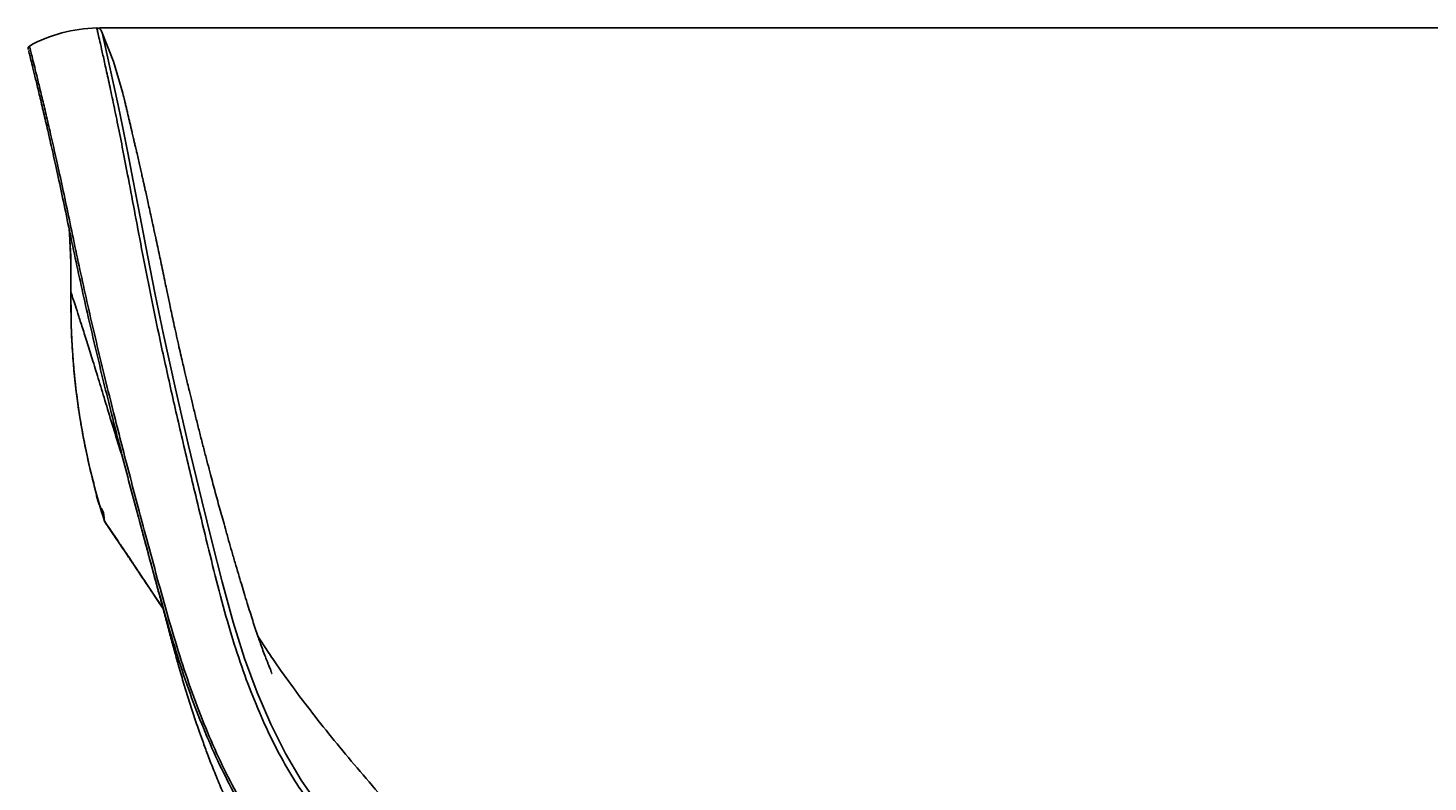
# Model space of a CAD drawing. Header units: millimetres. Extents: x 60 to 2975, y 116 to 1565.
# Tile 39 of 40: x 2115 to 2651, y 1277 to 1565. Entities that reach past the tile are written whole.
import ezdxf

# ---------------------------------------------------------------- set-up
doc = ezdxf.new("R2010")
doc.units = ezdxf.units.MM
doc.layers.add('FORMAT', color=7, linetype='Continuous')
doc.styles.add('SLDTEXTSTYLE0', font='TXT', dxfattribs={"width": 0.605})
doc.dimstyles.new('SLDDIMSTYLE1', dxfattribs={"dimtxt": 3.081982, "dimasz": 2, "dimexe": 0, "dimexo": 0.0625, "dimgap": 0.770496, "dimtad": 1, "dimrnd": 1e-09, "dimzin": 12, "dimdsep": 46, "dimtxsty": 'SLDTEXTSTYLE0', "dimsah": 1, "dimcen": 0.09, "dimadec": 0, "dimazin": 3, "dimtfac": 1, "dimtofl": 0, "dimtmove": 0, "dimatfit": 3, "dimfxl": 1, "dimfrac": 2, "dimtolj": 1, "dimtzin": 12, "dimarcsym": 0})

# ---------------------------------------------------------------- blocks, each defined once
blk = doc.blocks.new('_D_8')
at = {"layer": 'FORMAT'}
for p, q in [((2142.35, 1565.39), (2975, 1565.39)), ((2974.01, 808.39), (2974.01, 1565.39)), ((2537.55, 808.39), (2975, 808.39))]:
    blk.add_line(p, q, dxfattribs=at)
for points in [[(2974.01, 1565.39), (2973.51, 1563.39), (2974.51, 1563.39)], [(2974.01, 808.39), (2974.51, 810.39), (2973.51, 810.39)]]:
    blk.add_solid(points, dxfattribs=at)
at = {"layer": 'FORMAT', "insert": (2969.92, 1183.36), "char_height": 3.175, "attachment_point": 1, "rotation": 90, "style": 'SLDTEXTSTYLE0'}
blk.add_mtext('757', dxfattribs=at)

msp = doc.modelspace()

# ---------------------------------------------------------------- linework, layer by layer
at = {"color": 7, "linetype": 'Continuous', "lineweight": 25}
for p, q in [((2151.3, 1540.517), (2151.508, 1539.534)), ((2131.495, 1464.267), (2131.495, 1464.267))]:
    msp.add_line(p, q, dxfattribs=at)
at = {"color": 7, "linetype": 'Continuous', "lineweight": 25, "flags": 128}
for points in [[(2143.221, 1564.202), (2143.356, 1563.622), (2143.755, 1561.891), (2144.41, 1559.022), (2145.311, 1555.03), (2146.481, 1549.783), (2147.886, 1543.366), (2149.497, 1535.83), (2151.285, 1527.222), (2153.22, 1517.592), (2155.273, 1506.988), (2157.899, 1493.116), (2160.696, 1478.51), (2163.678, 1463.439), (2166.858, 1448.173), (2171.439, 1427.431), (2176.339, 1406.263), (2181.533, 1384.683), (2185.322, 1369.155), (2189.265, 1353.505), (2193.479, 1338.167), (2197.867, 1324.267), (2202.672, 1311.225), (2207.888, 1299.083), (2213.509, 1287.884), (2219.529, 1277.671), (2225.94, 1268.487)], [(2143.221, 1564.202), (2147.793, 1552.541), (2151.3, 1540.517)], [(2131.495, 1464.267), (2131.374, 1478.012), (2130.742, 1488.755)], [(2130.804, 1488.458), (2130.908, 1487.215), (2131.446, 1475.561), (2131.495, 1464.267), (2131.495, 1464.267), (2131.495, 1464.267)]]:
    msp.add_lwpolyline(points, dxfattribs=at)
at = {"color": 7, "linetype": 'Continuous', "lineweight": 25}
msp.add_arc((2142.229, 1510.396), 55, 90.90304, 118.9968, dxfattribs=at)
for points, knots in [([(2287.235, 1228.864), (2287.235, 1228.864), (2284.343, 1228.864), (2280.783, 1229.264), (2273.579, 1230.47), (2266.671, 1232.668), (2259.423, 1235.954), (2252.001, 1240.346), (2244.625, 1245.762), (2237.37, 1252.179), (2230.307, 1259.588), (2223.485, 1267.954), (2217.045, 1277.314), (2211.058, 1287.666), (2205.477, 1298.991), (2200.314, 1311.251), (2195.566, 1324.39), (2191.174, 1338.651), (2187.11, 1353.913), (2183.238, 1369.674), (2178.982, 1387.414), (2174.348, 1406.769), (2169.522, 1427.896), (2165.361, 1446.832), (2161.83, 1463.925), (2158.849, 1479.185), (2156.046, 1493.958), (2153.561, 1507.229), (2151.351, 1518.701), (2149.411, 1528.374), (2147.618, 1537.032), (2146.002, 1544.611), (2144.591, 1551.069), (2143.422, 1556.322), (2142.511, 1560.373), (2141.858, 1563.24), (2141.441, 1565.049), (2141.388, 1565.276), (2141.362, 1565.389)], [0, 0, 0, 0, 0.00000009, 0.02570212, 0.05141208, 0.07710634, 0.10502197, 0.13300824, 0.16102865, 0.18904691, 0.21702815, 0.24494044, 0.27266414, 0.30047342, 0.32832468, 0.35617407, 0.38397893, 0.41169963, 0.44076712, 0.46984225, 0.49891422, 0.54000895, 0.58110852, 0.62220282, 0.65319493, 0.68419922, 0.71518282, 0.7461466, 0.77169091, 0.79733736, 0.82303466, 0.84873018, 0.87437264, 0.89991422, 0.92491104, 0.94995739, 0.9750035, 1, 1, 1, 1]), ([(2141.362, 1565.389), (2141.557, 1565.376), (2141.947, 1565.349), (2142.483, 1565.096), (2142.938, 1564.716), (2143.126, 1564.374), (2143.221, 1564.202)], [0, 0, 0, 0, 0.2499962, 0.4999938, 0.749997, 1, 1, 1, 1]), ([(2115.567, 1558.501), (2115.482, 1558.443), (2115.325, 1558.338), (2115.176, 1558.125), (2115.097, 1557.94), (2115.064, 1557.795), (2115.049, 1557.654), (2115.056, 1557.699), (2115.053, 1557.639), (2115.057, 1557.598), (2115.068, 1557.48), (2115.098, 1557.343), (2115.134, 1557.194), (2115.151, 1557.127)], [0, 0, 0, 0, 0.0206792, 0.0379127, 0.0523271, 0.0650081, 0.0774947, 0.1246356, 0.1645316, 0.2412214, 0.3955354, 0.7265322, 1, 1, 1, 1]), ([(2115.567, 1558.501), (2115.589, 1558.416), (2115.632, 1558.247), (2115.984, 1556.861), (2116.548, 1554.619), (2117.34, 1551.44), (2118.346, 1547.363), (2119.557, 1542.4), (2120.969, 1536.516), (2122.581, 1529.691), (2124.375, 1521.921), (2126.366, 1513.134), (2128.53, 1503.145), (2130.856, 1492.047), (2133.305, 1480.375), (2136.763, 1464.32), (2141.468, 1443.813), (2147.379, 1419.648), (2153.407, 1396.14), (2158.737, 1376.242), (2163.481, 1358.636), (2167.586, 1343.658), (2171.915, 1328.853), (2176.567, 1314.479), (2181.631, 1300.842), (2187.121, 1287.917), (2193.019, 1275.807), (2199.102, 1264.919), (2205.383, 1255.19), (2211.787, 1246.519), (2218.451, 1238.549), (2225.368, 1231.205), (2232.465, 1224.514), (2239.725, 1218.517), (2247.069, 1213.287), (2254.016, 1209.118), (2260.54, 1205.862), (2266.638, 1203.384), (2272.765, 1201.415), (2276.865, 1200.575), (2278.915, 1200.154)], [0, 0, 0, 0, 0.0218097, 0.0436192, 0.0657003, 0.0877816, 0.1099252, 0.132086, 0.1542298, 0.1770105, 0.1998096, 0.222591, 0.2469731, 0.2713847, 0.2958258, 0.3202481, 0.3696642, 0.4190806, 0.4612746, 0.503495, 0.5303539, 0.5572218, 0.5840777, 0.6109201, 0.638113, 0.6653399, 0.692567, 0.7197604, 0.7441891, 0.7686409, 0.793096, 0.8175295, 0.8426631, 0.8678187, 0.8929738, 0.9181069, 0.938529, 0.9589509, 0.9794755, 1, 1, 1, 1]), ([(2159.002, 1371.919), (2158.95, 1372.111), (2156.808, 1380.028), (2152.759, 1395.193), (2146.747, 1418.615), (2140.896, 1442.564), (2136.229, 1462.916), (2132.784, 1478.95), (2130.327, 1490.727), (2127.998, 1501.925), (2125.861, 1511.873), (2123.919, 1520.515), (2122.189, 1528.073), (2120.599, 1534.865), (2119.175, 1540.843), (2117.935, 1545.967), (2116.923, 1550.098), (2116.134, 1553.288), (2115.588, 1555.473), (2115.299, 1556.621), (2115.26, 1556.774), (2115.255, 1556.793)], [0, 0, 0, 0, 0.00216308, 0.08919832, 0.17628732, 0.2771394, 0.37799072, 0.42881097, 0.4796707, 0.53046786, 0.58120301, 0.62673551, 0.67230136, 0.71783245, 0.76466311, 0.81153168, 0.85836198, 0.9031994, 0.94803655, 0.99343311, 1, 1, 1, 1]), ([(2208.22, 1318.488), (2208.249, 1318.49), (2208.309, 1318.496), (2208.182, 1318.922), (2207.911, 1319.648), (2207.654, 1320.308), (2207.325, 1321.136), (2206.936, 1322.117), (2206.354, 1323.594), (2205.578, 1325.6), (2204.702, 1327.938), (2203.813, 1330.388), (2202.898, 1332.991), (2201.962, 1335.745), (2200.961, 1338.8), (2199.945, 1342.027), (2198.847, 1345.553), (2197.744, 1349.149), (2196.614, 1352.886), (2195.457, 1356.759), (2194.221, 1360.959), (2192.987, 1365.214), (2191.751, 1369.536), (2190.604, 1373.601), (2189.528, 1377.451), (2188.554, 1380.966), (2187.615, 1384.389), (2186.696, 1387.769), (2185.783, 1391.157), (2184.802, 1394.829), (2183.724, 1398.91), (2182.552, 1403.403), (2181.352, 1408.061), (2180.152, 1412.791), (2178.961, 1417.55), (2177.83, 1422.136), (2176.876, 1426.066), (2176.129, 1429.178), (2175.563, 1431.557), (2175.029, 1433.822), (2174.45, 1436.293), (2173.767, 1439.241), (2172.978, 1442.684), (2172.112, 1446.521), (2171.242, 1450.439), (2170.436, 1454.131), (2169.739, 1457.371), (2169.147, 1460.167), (2168.636, 1462.606), (2168.124, 1465.084), (2167.502, 1468.111), (2166.78, 1471.583), (2166.046, 1475.092), (2165.342, 1478.43), (2164.64, 1481.734), (2163.857, 1485.393), (2163.025, 1489.249), (2162.213, 1492.976), (2161.505, 1496.204), (2160.894, 1498.973), (2160.327, 1501.531), (2159.844, 1503.697), (2159.42, 1505.592), (2159.043, 1507.268), (2158.628, 1509.109), (2158.169, 1511.135), (2157.67, 1513.329), (2157.143, 1515.641), (2156.63, 1517.875), (2156.176, 1519.844), (2155.813, 1521.412), (2155.528, 1522.641), (2155.289, 1523.67), (2155.06, 1524.651), (2154.799, 1525.77), (2154.506, 1527.023), (2154.17, 1528.456), (2153.813, 1529.973), (2153.43, 1531.596), (2153.033, 1533.274), (2152.637, 1534.942), (2152.261, 1536.519), (2151.931, 1537.897), (2151.663, 1539.009), (2151.579, 1539.358), (2151.536, 1539.54)], [0, 0, 0, 0, 0.0070105, 0.0149692, 0.0181065, 0.0208364, 0.0233651, 0.025954, 0.0288518, 0.0351639, 0.0428704, 0.0503163, 0.0573696, 0.0667513, 0.0760818, 0.0859909, 0.0964777, 0.108476, 0.1193817, 0.1316155, 0.1452041, 0.1595222, 0.1725664, 0.1870852, 0.1992428, 0.2107542, 0.2223116, 0.2337856, 0.2451258, 0.2570169, 0.2717373, 0.2876944, 0.304314, 0.3212517, 0.3385035, 0.3559769, 0.3716154, 0.381995, 0.3906823, 0.3983436, 0.4077417, 0.4191784, 0.4326596, 0.4481915, 0.4646503, 0.4794509, 0.492485, 0.5037459, 0.513228, 0.5223259, 0.5331318, 0.5469284, 0.5601339, 0.5717051, 0.5839516, 0.5975917, 0.6142846, 0.6301816, 0.6437809, 0.6555392, 0.6667107, 0.6786596, 0.6860715, 0.6941842, 0.7034821, 0.7139757, 0.7256772, 0.7386019, 0.7522091, 0.7640032, 0.773795, 0.7813372, 0.7877742, 0.7946594, 0.8020003, 0.8122998, 0.8235038, 0.8369732, 0.8526217, 0.8707716, 0.8914362, 0.9146402, 0.9404238, 0.9688481, 1, 1, 1, 1]), ([(2131.495, 1464.267), (2131.495, 1464.267), (2131.495, 1459.679), (2131.442, 1453.764), (2131.926, 1442.866), (2132.704, 1433.156), (2133.775, 1423.829), (2135.146, 1414.595), (2136.81, 1405.591), (2138.676, 1396.859), (2140.707, 1389.456), (2142.282, 1381.435), (2144.283, 1380.647), (2144.283, 1376.791), (2144.283, 1376.79)], [0, 0, 0, 0, 0.0000004, 0.0911907, 0.1826222, 0.2741601, 0.3656376, 0.4568673, 0.5652604, 0.6740025, 0.782864, 0.8916062, 0.9999994, 1, 1, 1, 1]), ([(2144.283, 1376.79), (2142.868, 1381.517), (2140.037, 1390.969), (2136.767, 1405.41), (2134.218, 1419.992), (2132.486, 1434.693), (2131.486, 1449.467), (2131.492, 1459.334), (2131.495, 1464.267)], [0, 0, 0, 0, 0.1666669, 0.3333335, 0.5, 0.6666662, 0.8333331, 1, 1, 1, 1]), ([(2151.331, 1400.909), (2151.224, 1401.237), (2150.031, 1404.88), (2147.943, 1411.505), (2145.108, 1420.746), (2142.524, 1429.438), (2140.147, 1437.155), (2137.986, 1444.086), (2136.067, 1450.148), (2134.435, 1455.251), (2133.136, 1459.26), (2132.2, 1462.129), (2131.605, 1463.935), (2131.532, 1464.156), (2131.495, 1464.267)], [0, 0, 0, 0, 0.00876975, 0.09743333, 0.1857978, 0.27361927, 0.36077267, 0.4476281, 0.53872425, 0.63034164, 0.72204903, 0.81387766, 0.90635427, 1, 1, 1, 1]), ([(2144.283, 1376.79), (2144.34, 1376.653), (2144.471, 1376.339), (2144.607, 1376.174), (2144.686, 1376.047), (2144.842, 1375.823), (2145.139, 1375.389), (2145.706, 1374.561), (2146.637, 1373.199), (2147.79, 1371.504), (2149.11, 1369.561), (2150.733, 1367.167), (2152.7, 1364.253), (2155.063, 1360.737), (2157.865, 1356.536), (2161.172, 1351.596), (2164.135, 1347.173), (2166.108, 1344.218), (2166.691, 1343.344)], [0, 0, 0, 0, 0.0203759, 0.0467668, 0.0787471, 0.1129963, 0.1489652, 0.2247142, 0.3070639, 0.3733913, 0.4431501, 0.51642, 0.5939665, 0.6767531, 0.7649965, 0.8589353, 0.9583117, 1, 1, 1, 1]), ([(2159.002, 1371.919), (2159.24, 1371.041), (2159.772, 1369.08), (2160.512, 1366.338), (2161.141, 1364.006), (2161.665, 1362.061), (2162.16, 1360.218), (2162.692, 1358.241), (2163.62, 1354.782), (2164.891, 1350.048), (2166.455, 1344.222), (2167.98, 1338.548), (2169.506, 1332.896), (2171.022, 1327.275), (2172.671, 1321.331), (2174.464, 1315.155), (2176.443, 1308.667), (2178.512, 1302.243), (2180.396, 1296.71), (2182.18, 1291.712), (2184.011, 1286.778), (2186.2, 1281.168), (2188.719, 1275.031), (2190.61, 1270.81), (2191.574, 1268.659)], [0, 0, 0, 0, 0.02214848, 0.04945885, 0.0712037, 0.08729344, 0.10085179, 0.11836528, 0.13935549, 0.19256575, 0.24439661, 0.29755054, 0.35093894, 0.40033042, 0.44743932, 0.50878756, 0.57233392, 0.63766288, 0.70516064, 0.75084109, 0.80381055, 0.86390042, 0.93064901, 1, 1, 1, 1]), ([(2287.645, 1230.394), (2287.645, 1230.394), (2285.792, 1234.099), (2279.769, 1237.892), (2272.823, 1246.431), (2265.549, 1254.129), (2257.593, 1263.095), (2248.902, 1272.968), (2239.723, 1283.729), (2230.99, 1294.292), (2222.808, 1304.614), (2215.267, 1314.631), (2209.549, 1322.739), (2205.533, 1328.746), (2203.747, 1331.568), (2202.973, 1332.79)], [0, 0, 0, 0, 0.0000004, 0.0703466, 0.1406918, 0.2112875, 0.2818825, 0.3832995, 0.4847704, 0.5861697, 0.6903389, 0.7945953, 0.8987336, 0.9561567, 1, 1, 1, 1])]:
    msp.add_open_spline(points, degree=3, knots=knots, dxfattribs=at)
at = {"color": 8, "linetype": 'Continuous', "lineweight": 25}
for points, knots in [([(2144.283, 1376.79), (2144.349, 1376.693), (2144.483, 1376.499), (2145.515, 1374.988), (2147.019, 1372.779), (2148.915, 1369.983), (2151.29, 1366.468), (2154.149, 1362.203), (2157.462, 1357.235), (2161.248, 1351.558), (2164.332, 1346.947), (2166.27, 1344.035), (2166.665, 1343.443)], [0, 0, 0, 0, 0.1213381, 0.2433099, 0.3451148, 0.4470138, 0.5488246, 0.6538909, 0.7590515, 0.8641397, 0.9723724, 1, 1, 1, 1]), ([(2278.955, 1199.496), (2276.908, 1199.908), (2272.814, 1200.733), (2266.674, 1202.675), (2260.543, 1205.132), (2253.229, 1208.74), (2244.775, 1213.898), (2235.249, 1221.09), (2226.587, 1228.917), (2218.779, 1237.038), (2211.864, 1245.168), (2205.218, 1254.044), (2198.813, 1263.863), (2192.707, 1274.681), (2186.864, 1286.521), (2181.417, 1299.149), (2176.312, 1312.637), (2171.565, 1327.067), (2167.113, 1342.155), (2162.951, 1357.266), (2160.301, 1367.099), (2159.002, 1371.919)], [0, 0, 0, 0, 0.041208, 0.0824161, 0.1238306, 0.1652454, 0.2310358, 0.296875, 0.3626664, 0.4133892, 0.4641598, 0.5149231, 0.565636, 0.6194425, 0.6733133, 0.7271834, 0.780989, 0.8362374, 0.8915165, 0.9468241, 1, 1, 1, 1])]:
    msp.add_open_spline(points, degree=3, knots=knots, dxfattribs=at)

# ---------------------------------------------------------------- dimensions: what is measured, and where the dimension line sits
at = {"layer": 'FORMAT'}
dim = msp.add_linear_dim(base=(2974.01151, 1565.3889), p1=(2536.56256, 808.39386), p2=(2141.36175, 1565.3889), angle=90, dimstyle='SLDDIMSTYLE1', dxfattribs=at)
dim.commit()
dim.dimension.update_dxf_attribs({"geometry": '_D_8', "text_midpoint": (2974.01151, 1186.89138), "dimtype": 160})

doc.saveas('drawing.dxf')
